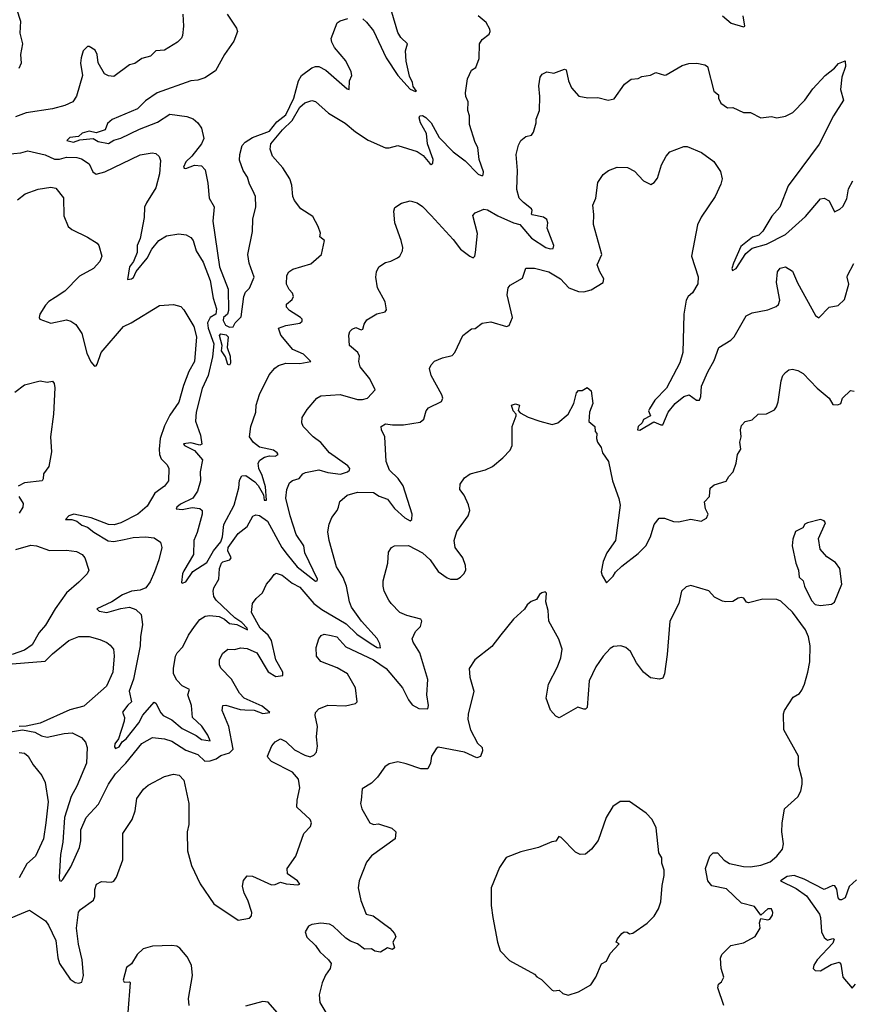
# Model space of a CAD drawing. Extents: x 1268547 to 1425625, y 515768 to 616754.
# Tile 131 of 256: x 1297968 to 1302716, y 592841 to 598453. Entities that reach past the tile are written whole.
import ezdxf

# ---------------------------------------------------------------- set-up
doc = ezdxf.new("R2010")
doc.units = 0

msp = doc.modelspace()

# ---------------------------------------------------------------- linework, layer by layer
at = {"layer": '0CON10XD'}
for points in [[(1298898.7, 598485), (1298901.8, 598415), (1298897.1, 598362.9), (1298891.7, 598348.3), (1298868.8, 598325), (1298795, 598279.2), (1298744.1, 598275.9), (1298713.3, 598245), (1298665, 598231.2), (1298625, 598203.8), (1298594.3, 598195.7), (1298505, 598129.2), (1298475, 598131.9), (1298452.5, 598145), (1298416.1, 598206.1), (1298410, 598255), (1298398.3, 598278.3), (1298365, 598300), (1298355, 598300), (1298330, 598275), (1298318, 598235), (1298316, 598205), (1298326, 598135), (1298292.6, 598017.4), (1298270.8, 597985), (1298225.4, 597964.6), (1298155, 597945.5), (1298005, 597922.2), (1297945, 597899.4)], [(1297950.6, 598515), (1297972.5, 598445), (1297970, 598375), (1297984.2, 598315), (1297973.8, 598255), (1297975.9, 598204.1), (1297963.3, 598175)], [(1299150.8, 598485), (1299204, 598405), (1299210, 598385), (1299189.3, 598330.7), (1299135.7, 598255), (1299085, 598161.2), (1299025, 598120.8), (1298985, 598107.5), (1298945, 598104.2), (1298752.5, 598035), (1298685, 597991.2), (1298639.4, 597945), (1298495.6, 597884.4), (1298468.5, 597861.5), (1298455, 597824.2), (1298405, 597808), (1298365, 597817.5), (1298325, 597805.4), (1298303.7, 597786.3), (1298255, 597782), (1298237.1, 597765), (1298275, 597754.1), (1298311.7, 597768.3), (1298386.4, 597776.4), (1298415, 597757.9), (1298475, 597746.8), (1298505, 597766.5), (1298545, 597776.7), (1298651.4, 597828.6), (1298755, 597867.8), (1298825, 597913.7), (1298921.7, 597901.7), (1298957.2, 597887.2), (1298983.8, 597865), (1299005.6, 597835), (1299018.1, 597775), (1299004.4, 597745), (1298950.6, 597675), (1298915, 597642.2), (1298902.3, 597612.3), (1298905.6, 597605.6), (1298915, 597604.6), (1298965, 597623.3), (1299005, 597620.6), (1299026.2, 597596.2), (1299040.9, 597520.9), (1299048.1, 597435), (1299077, 597387), (1299070.6, 597305), (1299107.2, 597045), (1299157, 596917), (1299158.6, 596795), (1299153.2, 596775), (1299131.1, 596755), (1299128.9, 596738.9), (1299141.5, 596711.5), (1299165, 596699.4), (1299185, 596702.5), (1299197.5, 596725), (1299230.3, 596759.7), (1299245.8, 596875), (1299255, 596900), (1299278.3, 596921.7), (1299306, 596985), (1299277.5, 597065), (1299268.8, 597115), (1299295.6, 597245), (1299298.2, 597315), (1299314.6, 597385.4), (1299313.8, 597445), (1299298.4, 597478.4)], [(1299925, 598458.2), (1299945, 598439.1), (1299985, 598388.5), (1300058.8, 598235), (1300124.4, 598134.4), (1300195, 598056.7), (1300225, 598042.7), (1300231.2, 598045), (1300212, 598072), (1300208.7, 598095), (1300191.7, 598131.7), (1300172.8, 598217.2), (1300168.8, 598275), (1300180.6, 598315), (1300142, 598352), (1300125, 598380), (1300090.4, 598495)], [(1301976.7, 598475), (1302025, 598432), (1302095, 598411.2), (1302102.5, 598415), (1302094.6, 598475.4)], [(1299298.4, 597478.4), (1299279.1, 597515), (1299267.2, 597555), (1299243.5, 597593.5), (1299222.2, 597652.2), (1299222.7, 597685), (1299237.7, 597735), (1299254.5, 597755.5), (1299295, 597781.4), (1299393.3, 597816.7), (1299435, 597871.4), (1299485, 597911), (1299532.2, 598005), (1299558.7, 598105), (1299575.8, 598135), (1299635, 598177.7), (1299655, 598186.5), (1299675, 598186.7), (1299714.6, 598165), (1299835, 598058.8), (1299847.5, 598055), (1299849.2, 598105), (1299862, 598135), (1299859.4, 598155), (1299827.3, 598217.3), (1299763.8, 598295), (1299747.7, 598325), (1299744.1, 598345), (1299779.2, 598435), (1299795, 598446.4), (1299838.9, 598458.9)], [(1300306.7, 597633.3), (1300315, 597628), (1300323.8, 597635), (1300325.4, 597655), (1300293.8, 597745), (1300288.8, 597805), (1300254.4, 597865), (1300246.4, 597893.6), (1300250, 597905), (1300265, 597906.9), (1300285, 597895.6), (1300315, 597864.3), (1300360.5, 597780.5), (1300439.5, 597699.5), (1300508.5, 597648.5), (1300582.8, 597572.8), (1300605, 597563.1), (1300611.8, 597568.2), (1300612.5, 597585), (1300588.9, 597655), (1300580.4, 597725), (1300565, 597753.3), (1300532.9, 597855), (1300532.5, 597905), (1300522.9, 597935), (1300525.6, 597985), (1300512, 598015), (1300510.8, 598035), (1300522, 598115), (1300543.8, 598165), (1300569.7, 598180.3), (1300588.3, 598231.7), (1300590, 598315), (1300605, 598340), (1300645, 598370), (1300651.2, 598385), (1300648.6, 598398.6), (1300627.3, 598437.3), (1300583.3, 598475)], [(1298901.6, 596368.4), (1298875, 596273.8), (1298825, 596198), (1298795, 596138), (1298769.3, 596065), (1298763.1, 596005), (1298766.4, 595975), (1298775, 595950.8), (1298809.2, 595915), (1298818.6, 595895), (1298817.5, 595825), (1298794, 595795), (1298738.6, 595755), (1298695, 595681.1), (1298642.2, 595635), (1298545.2, 595584.8), (1298506.3, 595573.7), (1298475, 595576), (1298375, 595613), (1298277.5, 595635), (1298249.4, 595625), (1298230, 595605), (1298265.4, 595604.6), (1298295, 595594.7), (1298322, 595572), (1298355, 595560.9), (1298391.5, 595531.5), (1298472.8, 595482.8), (1298505, 595478.1), (1298565, 595490.8), (1298615, 595501.2), (1298685, 595505.9), (1298735, 595500.5), (1298771.2, 595475), (1298779.4, 595445), (1298762.7, 595375), (1298736.8, 595305), (1298711.9, 595248.1), (1298686.7, 595215), (1298655, 595201.4), (1298605, 595195.8), (1298554.3, 595175), (1298494.5, 595135), (1298408.8, 595095), (1298421.6, 595081.6), (1298465, 595073.4), (1298545, 595097.7), (1298595, 595105.3), (1298630.9, 595090.9), (1298661.9, 595061.9), (1298668.2, 595005), (1298656.9, 594935), (1298655.8, 594885), (1298617.5, 594695), (1298593.4, 594625), (1298605.3, 594565), (1298585, 594546.2), (1298554.2, 594505.8), (1298566.4, 594476.4), (1298564.3, 594455), (1298532.2, 594355), (1298510.8, 594325), (1298508.6, 594308.6), (1298515, 594298.9), (1298535, 594308.5), (1298553.2, 594336.8), (1298575.1, 594354.9), (1298647.5, 594445), (1298670.4, 594489.6), (1298735, 594563.1), (1298745, 594557.1), (1298772.5, 594502.5), (1298787.3, 594487.3), (1298835, 594461.9), (1298895, 594413.7), (1298975, 594372.5), (1299005, 594350.4), (1299055, 594343.3), (1299041.9, 594375), (1299007, 594427), (1298953.6, 594475), (1298948.8, 594545), (1298927.3, 594605), (1298935.9, 594635.9), (1298895, 594655.7), (1298865, 594688.1), (1298846.2, 594725), (1298844.6, 594754.6), (1298856.7, 594825), (1298867.1, 594845), (1298897.7, 594877.7), (1298931.1, 594945), (1298965.4, 594995), (1298995.9, 595034.1), (1299025.9, 595054.1), (1299052.8, 595057.2), (1299105, 595050.4), (1299135.3, 595035.3), (1299165, 595010.8), (1299205.9, 595005.9), (1299268.1, 594975), (1299265.2, 594985), (1299235, 595016.2), (1299194.3, 595044.3), (1299087.9, 595145), (1299075.5, 595165), (1299071.5, 595195), (1299075.5, 595215), (1299104.6, 595265), (1299108.2, 595325), (1299119.2, 595355), (1299127.5, 595362.5), (1299166.6, 595373.4), (1299174.6, 595385), (1299154.7, 595425), (1299157.3, 595445), (1299215, 595524.4), (1299265.4, 595564.6), (1299297.6, 595622.4), (1299315, 595630), (1299335, 595627.8), (1299380.5, 595595), (1299463.1, 595445), (1299494, 595405), (1299550.8, 595335), (1299655, 595252.7), (1299665.3, 595254.7), (1299666.1, 595263.9), (1299594.6, 595415), (1299588.2, 595455), (1299545, 595519.2), (1299511.3, 595625), (1299486.8, 595725), (1299491.5, 595775), (1299507.6, 595812.4), (1299524.4, 595825.6), (1299562.2, 595837.8), (1299582.5, 595865), (1299598, 595872), (1299675, 595887.2), (1299725, 595871.3), (1299797.3, 595862.7), (1299836.9, 595875), (1299849.5, 595885), (1299851.5, 595895), (1299840, 595910), (1299735.6, 595985), (1299685, 596043.1), (1299642, 596075), (1299584.4, 596134.4), (1299578, 596155), (1299578.8, 596185), (1299608.3, 596231.7), (1299662, 596295), (1299685, 596308.5), (1299795, 596316.2), (1299895, 596288.8), (1299922.6, 596287.4), (1299952, 596295), (1299995, 596342.5), (1299965.8, 596405), (1299909.2, 596475), (1299902.9, 596505), (1299905.8, 596535), (1299897.1, 596555), (1299849.2, 596595), (1299844.3, 596655), (1299850, 596675), (1299865, 596689.4), (1299885, 596698.1), (1299915, 596686), (1299925, 596688.8), (1299931.7, 596718.3), (1299948.5, 596741.5), (1300005, 596775.5), (1300052, 596788), (1300060.5, 596799.5), (1300053.1, 596845), (1300008.5, 596925), (1299999.4, 596985), (1300002.9, 597015), (1300016, 597045), (1300055, 597069.2), (1300085, 597076), (1300122.5, 597095), (1300136.7, 597105), (1300151.2, 597135), (1300153.8, 597155), (1300144.2, 597194.2), (1300108, 597295), (1300101.7, 597361.7), (1300107, 597383), (1300145, 597406.7), (1300195, 597421.2), (1300235, 597408.8), (1300265, 597388), (1300315, 597336.9), (1300440.3, 597200.3), (1300482.5, 597145), (1300535, 597104.2), (1300555, 597096.2), (1300563.8, 597105), (1300567.8, 597125), (1300578.2, 597235), (1300552.5, 597337.5), (1300565, 597351.2), (1300615, 597372.9), (1300635, 597368.5), (1300694.7, 597334.7), (1300785, 597295.4), (1300820.8, 597285), (1300887, 597207), (1300968.8, 597155), (1300992.3, 597147.7), (1301010.7, 597149.3), (1301013.8, 597165), (1300976.4, 597265), (1300980, 597295), (1300974.1, 597314.1), (1300955, 597327.9), (1300891.2, 597341.2), (1300886.7, 597345), (1300891.4, 597365), (1300887.1, 597375), (1300841.3, 597411.3), (1300817.3, 597435), (1300803.3, 597485), (1300806.6, 597593.4), (1300799.2, 597685), (1300811.7, 597738.3), (1300826.2, 597765), (1300855, 597786.2), (1300887.5, 597795), (1300898.8, 597811.2), (1300913.8, 597865), (1300913.9, 597886.1), (1300932.5, 597935), (1300934.3, 598015), (1300928.5, 598075), (1300937.1, 598125), (1300947, 598143), (1300975, 598156), (1301015, 598148.8), (1301075, 598170), (1301085, 598167.5), (1301098, 598105), (1301114.3, 598064.3), (1301157.5, 598017.5), (1301207.7, 598007.7), (1301265, 598009.4), (1301324.2, 597994.2), (1301358.3, 598001.7), (1301416.2, 598085), (1301455, 598114), (1301495, 598118), (1301515, 598128), (1301565, 598136.7), (1301595, 598151.2), (1301645, 598136), (1301655, 598138), (1301745, 598192.5), (1301783.6, 598203.6), (1301830, 598205), (1301875, 598196.2), (1301890, 598185), (1301926.7, 598045), (1301952.5, 598025), (1301953.3, 598005), (1301967, 597977), (1302005, 597950), (1302035, 597952.5), (1302095, 597923.8), (1302135, 597923.8), (1302195, 597893.8), (1302255, 597901.2), (1302285, 597892.5), (1302335, 597903.8), (1302376.2, 597923.8), (1302445, 597993.8), (1302490.9, 598059.1), (1302561.2, 598135), (1302613.9, 598176.1), (1302636.4, 598203.6), (1302675, 598217.5), (1302677.1, 598185), (1302656, 598125), (1302648.6, 598055), (1302665.6, 597995), (1302608, 597905), (1302526.4, 597743.6), (1302428.8, 597611.2), (1302351.1, 597505), (1302301.9, 597385), (1302257, 597333), (1302205, 597246.7), (1302182.5, 597225), (1302147.4, 597212.6), (1302079.7, 597160.3), (1302038.5, 597065), (1302029.2, 597035), (1302033.3, 597023.3), (1302053.5, 597035), (1302109.6, 597120.4), (1302145, 597149.8), (1302227, 597173), (1302335, 597227.9), (1302448.3, 597331.7), (1302535, 597432.5), (1302555.5, 597435.5), (1302585, 597420.8), (1302615, 597357.5), (1302645, 597372.5), (1302661.7, 597388.3), (1302685, 597431.2), (1302695, 597488.8), (1302718.8, 597535)], [(1297895, 597685.4), (1297975, 597693.8), (1298015, 597706), (1298112.9, 597682.9), (1298167.4, 597657.4), (1298195, 597657.8), (1298235, 597668.5), (1298295, 597667.7), (1298320.5, 597660.5), (1298365, 597630.6), (1298386.2, 597586.2), (1298405, 597573.1), (1298454, 597586), (1298655, 597682.2), (1298724.1, 597694.1), (1298745, 597690), (1298763.2, 597673.2), (1298770.9, 597650.9), (1298765.3, 597575), (1298744.7, 597495), (1298690.9, 597409.1), (1298680.7, 597385), (1298677.4, 597325), (1298655.3, 597205), (1298638.9, 597165), (1298638.1, 597125), (1298617.2, 597075), (1298595.2, 597045), (1298582.5, 596972.5), (1298605, 596975.3), (1298616.8, 596983.2), (1298631.8, 597018.2), (1298696, 597094), (1298720.9, 597145), (1298762, 597195), (1298805, 597220.6), (1298875, 597231.9), (1298916.8, 597226.8), (1298945, 597212), (1298957.1, 597195), (1298975.5, 597135.5), (1299015, 597071.2), (1299055, 596967.1), (1299072.2, 596865), (1299090.3, 596805), (1299086, 596775), (1299054.4, 596755.6), (1299039.1, 596725), (1299043.1, 596695), (1299074.6, 596605), (1299067.9, 596532.1), (1299043.4, 596425), (1299009.2, 596350.8), (1298974.3, 596215.7), (1298971.4, 596165), (1299000.3, 596085), (1299007, 596033), (1298995, 596028), (1298945, 596041.6), (1298903.3, 596035), (1298908.6, 596025), (1298965, 595997.1), (1299010.9, 595945), (1298997.1, 595875), (1298999.3, 595825), (1298981.8, 595765), (1298955, 595726.7), (1298885, 595691.8), (1298864.4, 595675), (1298861.2, 595665), (1298895, 595660.4), (1298952, 595672), (1298996.2, 595666.2), (1299009.4, 595655), (1299008.9, 595635), (1298980.8, 595529.2), (1298961.1, 595485), (1298960, 595405), (1298905, 595311.4), (1298896.9, 595295), (1298891.4, 595245), (1298895, 595240.8), (1298915, 595249.2), (1298955, 595307.5), (1299035, 595359.4), (1299072.8, 595425), (1299115, 595477), (1299124.9, 595505), (1299132, 595575), (1299191.7, 595685), (1299217.5, 595785), (1299222.6, 595827.4), (1299235, 595852.2), (1299257.1, 595855), (1299309.1, 595819.1), (1299328.6, 595798.6), (1299358.2, 595745), (1299361.8, 595715), (1299376.2, 595713.8), (1299369.6, 595789.6), (1299351.6, 595855), (1299332.4, 595895), (1299327.3, 595925), (1299337.6, 595942.4), (1299365, 595958.9), (1299393.6, 595966.4), (1299425, 595965.4), (1299441.4, 595975), (1299437.1, 595985), (1299415, 595999.1), (1299335, 596017.3), (1299302.1, 596042.1), (1299278.6, 596075), (1299286.7, 596135), (1299314.2, 596215), (1299317.1, 596255), (1299335, 596316.7), (1299391.4, 596428.6), (1299423.3, 596466.7), (1299445, 596482.5), (1299485.3, 596494.7), (1299565, 596493.4), (1299628, 596505), (1299587.4, 596547.4), (1299525, 596572.7), (1299457.5, 596655), (1299444, 596695), (1299485, 596710.6), (1299565, 596722.5), (1299578.8, 596735), (1299578.8, 596745), (1299570, 596755), (1299506.7, 596795), (1299488.8, 596815), (1299489.3, 596830.7), (1299521.2, 596858.8), (1299528.8, 596875), (1299524.2, 596894.2), (1299504.6, 596914.6), (1299489.4, 596945), (1299490.8, 596995), (1299503.8, 597015), (1299525, 597030), (1299627.8, 597062.2), (1299688.8, 597115), (1299706.7, 597195), (1299680, 597215), (1299683.9, 597236.1), (1299671.1, 597275), (1299640.2, 597330.2), (1299570.8, 597375), (1299535, 597422), (1299525.6, 597445), (1299519.8, 597509.8), (1299509.4, 597545), (1299468.3, 597608.3), (1299410.8, 597675), (1299396.2, 597715), (1299400.8, 597745), (1299466.9, 597825), (1299521.9, 597878.1), (1299565, 597954), (1299595, 597978.8), (1299635, 597992.9), (1299655, 597987.1), (1299729.6, 597919.6), (1299825, 597862.2), (1299883.1, 597813.1), (1299955, 597766.9), (1300055, 597723.1), (1300075, 597722.2), (1300125, 597735.9), (1300235, 597701.2), (1300269.6, 597679.6), (1300306.7, 597633.3)], [(1297916.2, 594393.8), (1297985, 594405.8), (1298055, 594391.4), (1298092, 594372), (1298125, 594363.8), (1298221.2, 594385), (1298268.5, 594388.5), (1298321.7, 594361.7), (1298344.2, 594334.2), (1298352.5, 594305), (1298348.5, 594215), (1298294.6, 594085), (1298261.2, 594025), (1298224.3, 593905), (1298215.3, 593765), (1298200.9, 593695), (1298194, 593565), (1298195.8, 593545.8), (1298205, 593542.9), (1298215, 593551.8), (1298260.4, 593625), (1298309.6, 593735), (1298316.9, 593773.1), (1298317.7, 593835), (1298348.2, 593905), (1298418.5, 593981.5), (1298475, 594095.5), (1298515, 594155.4), (1298573.7, 594216.3), (1298665, 594327.3), (1298725, 594362.5), (1298795, 594354.1), (1298835, 594340.9), (1298915, 594289.6), (1298984.3, 594264.3), (1299025, 594226.8), (1299055, 594228.2), (1299089.3, 594240.7), (1299115, 594260), (1299165.3, 594275), (1299186, 594295), (1299160.8, 594425), (1299123.3, 594515), (1299126, 594544), (1299144.1, 594545.9), (1299225, 594520.4), (1299251.3, 594518.7), (1299305, 594517), (1299355, 594498.6), (1299394.3, 594505), (1299351.2, 594541.2), (1299247.9, 594585), (1299222.5, 594615), (1299176.5, 594695), (1299115, 594756.2), (1299107.1, 594775), (1299107.5, 594805), (1299125, 594841.2), (1299155, 594865.7), (1299195, 594863.3), (1299227.4, 594872.6), (1299265, 594869.6), (1299320, 594845), (1299386, 594736), (1299429.5, 594709.5), (1299468.1, 594715), (1299469.3, 594735), (1299429.1, 594805), (1299404.6, 594915), (1299385.2, 594945.2), (1299340, 594985), (1299289.5, 595075), (1299295.8, 595125), (1299316.4, 595153.6), (1299353.4, 595186.6), (1299375.8, 595235), (1299401.2, 595265), (1299418.8, 595291.2), (1299431.4, 595298.6), (1299465, 595287.3), (1299521.9, 595241.9), (1299565, 595217.9), (1299645, 595126.2), (1299690.4, 595090.4), (1299829.2, 595009.2), (1299891.5, 594951.5), (1299972.7, 594895), (1300006, 594875), (1300026.4, 594873.6), (1300022.7, 594895), (1300006.1, 594926.1), (1299916.6, 595025), (1299861.1, 595105), (1299848.2, 595135), (1299831.8, 595225), (1299813.7, 595273.7), (1299775, 595333.8), (1299732.1, 595485), (1299725.6, 595534.4), (1299733, 595577), (1299747.5, 595615), (1299779.2, 595655), (1299785.6, 595674.4), (1299793.2, 595706.8), (1299836.4, 595743.6), (1299895, 595760), (1299985, 595758.1), (1300017.7, 595737.7), (1300065, 595720.9), (1300106, 595666), (1300165, 595613.1), (1300195, 595597.1), (1300205, 595603.3), (1300206.2, 595635), (1300155.2, 595795.2), (1300127.4, 595837.4), (1300077.1, 595885), (1300058, 595935), (1300050.8, 596075), (1300031.2, 596115), (1300030, 596135), (1300055, 596150), (1300095, 596143.3), (1300156.2, 596143.8), (1300251.1, 596158.9), (1300273.2, 596176.8), (1300285.7, 596224.3), (1300299.2, 596240.8), (1300374.2, 596275.8), (1300380.8, 596295), (1300375.8, 596315), (1300314.3, 596425), (1300304.2, 596465), (1300313.8, 596485), (1300334.2, 596505.8), (1300380, 596525), (1300435, 596538), (1300450, 596555), (1300495, 596653.3), (1300545, 596690), (1300565, 596693.3), (1300605, 596723.3), (1300655, 596731.2), (1300745, 596704), (1300759.3, 596710.7), (1300778, 596755), (1300748, 596885), (1300753.8, 596925), (1300765, 596940), (1300835, 596978.8), (1300855, 597036), (1300903.3, 597036.7), (1300985, 597015.6), (1301051.5, 596975), (1301100, 596925), (1301155, 596903.2), (1301185, 596901.2), (1301226.2, 596913.8), (1301295.4, 596954.6), (1301300, 596975), (1301275.8, 597015), (1301261.4, 597055), (1301286.9, 597115), (1301239.4, 597285), (1301243, 597343), (1301236.9, 597395), (1301254.2, 597435), (1301264.2, 597525), (1301295, 597571.2), (1301325.9, 597594.1), (1301375, 597612), (1301435, 597611.2), (1301475, 597588.8), (1301525, 597533.8), (1301566.4, 597513.6), (1301585.9, 597524.1), (1301605, 597550), (1301627.5, 597625), (1301654.5, 597675.5), (1301675, 597698.8), (1301755, 597729.2), (1301775, 597730), (1301855.5, 597695.5), (1301926, 597645), (1301965, 597587.5), (1301973.8, 597545), (1301966.2, 597515), (1301933.3, 597445), (1301855, 597326.7), (1301833.9, 597283.9), (1301800, 597105), (1301836.7, 596986.7), (1301835, 596948), (1301805, 596896.5), (1301779.5, 596875), (1301768.8, 596855), (1301756, 596775), (1301749.5, 596555), (1301732, 596498), (1301657.3, 596352.7), (1301590.8, 596285), (1301559.2, 596235), (1301554.2, 596224.2), (1301565.6, 596194.4), (1301526, 596175), (1301518, 596155), (1301495.6, 596135), (1301490.8, 596115), (1301505, 596113.5), (1301585, 596160.6), (1301625, 596142.9), (1301635.4, 596144.6), (1301665.5, 596215), (1301705.5, 596265), (1301755, 596304.4), (1301785.6, 596315.6), (1301826.7, 596285), (1301845.5, 596284.5), (1301852.9, 596305), (1301856.9, 596365), (1301891.9, 596445), (1301929.2, 596510.8), (1301954.3, 596585), (1302024.1, 596625.9), (1302043.3, 596645), (1302111.2, 596765), (1302145, 596781.4), (1302235, 596800), (1302281.4, 596818.6), (1302295, 596830), (1302302, 596855), (1302284.3, 596955), (1302288.8, 597015), (1302304.2, 597035.8), (1302335, 597043.8), (1302375, 597020), (1302403, 596953), (1302506.8, 596766.8), (1302525, 596753.8), (1302585, 596813.8), (1302635, 596823.8), (1302672.3, 596857.7), (1302695.8, 596945), (1302685.8, 596985), (1302689.2, 596995), (1302725, 597063.3)], [(1297955, 597426), (1297999.1, 597460.9), (1298074.1, 597485.9), (1298145, 597497.5), (1298175, 597492), (1298218.3, 597438.3), (1298219.4, 597335), (1298244.3, 597275), (1298265, 597256.7), (1298355, 597213.8), (1298409.3, 597179.3), (1298420, 597165), (1298436, 597105), (1298426.2, 597075), (1298388.8, 597035), (1298308.6, 596991.4), (1298225, 596905.8), (1298170.3, 596869.7), (1298135, 596846), (1298116, 596825), (1298083.1, 596775), (1298078.8, 596755), (1298083.3, 596745), (1298145, 596722.9), (1298235, 596742.9), (1298260, 596735), (1298288.6, 596715), (1298322.9, 596665), (1298351.9, 596551.9), (1298373.1, 596503.1), (1298395, 596478.6), (1298405, 596480), (1298410.7, 596489.3), (1298432.5, 596555), (1298560, 596705), (1298603.8, 596725), (1298765, 596824.2), (1298845, 596828.6), (1298887.6, 596817.6), (1298905, 596798.8), (1298961.4, 596705), (1298976.9, 596645), (1298964.6, 596505), (1298933, 596447), (1298901.6, 596368.4)], [(1299165, 596483.8), (1299155, 596486.7), (1299142.1, 596532.1), (1299120, 596565), (1299122, 596595), (1299107.6, 596652.4), (1299115, 596663.1), (1299146.2, 596656.2), (1299156.7, 596645), (1299151.4, 596585), (1299168.6, 596535), (1299171.2, 596495), (1299165, 596483.8)], [(1297875, 593314.7), (1298025, 593378.6), (1298115, 593316.9), (1298133, 593293), (1298173.9, 593205), (1298185.5, 593105.5), (1298195, 593073.3), (1298255.6, 592985), (1298285, 592965.5), (1298305, 592961.5), (1298322.9, 592967.1), (1298332.3, 593005), (1298325.3, 593095), (1298303.3, 593183.3), (1298292, 593275), (1298304.4, 593365.6), (1298315, 593381.2), (1298390, 593435), (1298396.7, 593455), (1298396, 593495), (1298406.7, 593525), (1298435, 593540.8), (1298492.3, 593537.7), (1298505, 593543.8), (1298520, 593565), (1298557.1, 593665), (1298555.7, 593815), (1298608.8, 593895), (1298626.1, 593943.9), (1298636.2, 594015), (1298675, 594068), (1298700.3, 594089.7), (1298795, 594138.8), (1298845, 594152.9), (1298877.5, 594147.5), (1298905, 594118.8), (1298933.5, 593985), (1298933.2, 593865), (1298923.8, 593825), (1298925.3, 593715), (1298947.6, 593632.4), (1298997.2, 593527.2), (1299075, 593413.5), (1299215, 593321.4), (1299278, 593332), (1299290.9, 593345), (1299291.8, 593365), (1299268.9, 593435), (1299248.1, 593475), (1299238.8, 593515), (1299245, 593546), (1299265, 593572.9), (1299295, 593571.2), (1299405, 593522.2), (1299425, 593523.1), (1299455, 593536.7), (1299487.6, 593527.6), (1299555, 593521.1), (1299566.7, 593525), (1299552.2, 593545), (1299495.7, 593585), (1299494.2, 593615), (1299542.5, 593685), (1299588, 593815), (1299625.8, 593854.2), (1299632, 593875), (1299623.8, 593895), (1299549.2, 593965), (1299550.8, 594005), (1299565.5, 594075), (1299559.1, 594125), (1299524.4, 594165), (1299405, 594224.7), (1299384.4, 594245), (1299380.8, 594255), (1299406, 594315), (1299425, 594336.2), (1299455, 594353.8), (1299485, 594339.2), (1299535, 594291.4), (1299595, 594260.8), (1299625, 594252), (1299645, 594261.2), (1299661.7, 594278.3), (1299667.1, 594312.9), (1299661.5, 594365), (1299667.1, 594425), (1299652.5, 594487.5), (1299655.9, 594504.1), (1299675, 594526), (1299725, 594546), (1299827, 594543), (1299883.9, 594556.1), (1299893.3, 594565), (1299882.9, 594645), (1299838, 594725), (1299779.1, 594759.1), (1299685, 594794.2), (1299660.8, 594825), (1299658.8, 594875), (1299673.8, 594925), (1299687.7, 594942.3), (1299705, 594950), (1299745, 594943.3), (1299776.2, 594935), (1299828.9, 594878.9), (1299985, 594804), (1300057.3, 594755), (1300151.9, 594645), (1300185.7, 594575.7), (1300207.2, 594547.2), (1300245, 594527), (1300295.5, 594524.5), (1300300, 594545), (1300290, 594605), (1300295, 594692.5), (1300250, 594845), (1300212.5, 594905), (1300206.9, 594925), (1300225.6, 594965), (1300254, 594995), (1300262, 595025), (1300255, 595035.7), (1300175, 595056.7), (1300136.7, 595075), (1300086.2, 595125), (1300074, 595145), (1300046.2, 595195), (1300040, 595225), (1300041.2, 595255), (1300067.1, 595355), (1300071.7, 595418.3), (1300087.5, 595445), (1300106.2, 595453.8), (1300185, 595456.9), (1300265, 595414.4), (1300308.2, 595375), (1300355, 595307.8), (1300405, 595271.1), (1300425, 595264.5), (1300462.5, 595265), (1300482, 595275), (1300500.8, 595295), (1300512.5, 595315), (1300511.2, 595341.2), (1300495.5, 595385.5), (1300452, 595445), (1300445.8, 595485), (1300460.8, 595535), (1300525.8, 595625), (1300536, 595655), (1300527.7, 595687.7), (1300502, 595742), (1300478.8, 595775), (1300480, 595805), (1300505, 595842.5), (1300537.5, 595865), (1300625, 595888), (1300665, 595906.7), (1300723.3, 595955), (1300765, 596000), (1300775.8, 596025), (1300776.7, 596135), (1300800, 596195), (1300800, 596205), (1300783, 596223), (1300772.5, 596255), (1300795, 596262.5), (1300817.5, 596255), (1300810, 596225), (1300823, 596213), (1300868.3, 596188.3), (1300935, 596163.8), (1301005, 596146.2), (1301037.5, 596155), (1301095.6, 596204.4), (1301128.8, 596265), (1301144.2, 596325.8), (1301155, 596340), (1301175, 596340), (1301205, 596356.7), (1301227.7, 596337.7), (1301235.6, 596264.4), (1301218, 596215), (1301213.6, 596163.6), (1301247.5, 596135), (1301250, 596105), (1301260, 596095), (1301256.7, 596065), (1301263.3, 596045), (1301283.3, 596015), (1301291.2, 595985), (1301325, 595933.8), (1301349.3, 595825), (1301385, 595724), (1301392.4, 595685), (1301365.5, 595485), (1301315.8, 595415), (1301295.9, 595364.1), (1301284, 595305), (1301288.8, 595285), (1301315, 595243.3), (1301351.7, 595281.7), (1301365, 595303.8), (1301401.7, 595338.3), (1301495, 595410), (1301538, 595455), (1301565.6, 595505), (1301585.8, 595575), (1301615, 595611.2), (1301645, 595612.5), (1301696.4, 595593.6), (1301725, 595590), (1301795, 595606.2), (1301855, 595593.8), (1301885, 595612.5), (1301893.3, 595635), (1301878.8, 595665), (1301874, 595705), (1301902.5, 595735), (1301905, 595782.5), (1301928, 595802), (1301997.3, 595822.7), (1302011.2, 595848.8), (1302036.7, 595875), (1302054.1, 595925.9), (1302061.2, 595975), (1302080, 596005), (1302074, 596045), (1302082.5, 596075), (1302078.6, 596115), (1302085, 596140), (1302105, 596162.5), (1302145, 596172.5), (1302180, 596205), (1302226.7, 596206.7), (1302271.7, 596228.3), (1302284.2, 596245.8), (1302292.5, 596275), (1302310, 596395), (1302320, 596425), (1302335, 596442.5), (1302355, 596456.7), (1302375, 596461.2), (1302405, 596453.8), (1302435, 596436.2), (1302515, 596352.5), (1302583.3, 596295), (1302605, 596260), (1302633, 596257), (1302650, 596265), (1302660, 596295), (1302705, 596340), (1302725.9, 596335.9)], [(1297940.5, 596329.5), (1297995, 596371.2), (1298085, 596393.8), (1298125, 596387.5), (1298155, 596392.5), (1298165, 596380), (1298168.8, 596355), (1298161.4, 596205), (1298143.1, 596075), (1298150.3, 595989.7), (1298134.1, 595905.9), (1298103.3, 595865), (1298102.5, 595835), (1298095.7, 595824.3), (1297995, 595813.1), (1297958.8, 595795)], [(1297964, 595735), (1297988.6, 595695), (1297985.5, 595674.5), (1297965, 595640.8)], [(1302535, 595113.3), (1302598, 595122), (1302615, 595133.3), (1302656, 595235), (1302645.7, 595325.7), (1302619.7, 595359.7), (1302570.5, 595390.5), (1302532.5, 595435), (1302522.5, 595495), (1302562.5, 595585), (1302556, 595596), (1302535, 595603.3), (1302460, 595585), (1302445, 595577.5), (1302433, 595557), (1302392.5, 595535), (1302377, 595493), (1302373.3, 595455), (1302393.8, 595355), (1302410, 595315), (1302413.3, 595275), (1302436.7, 595255), (1302443.8, 595225), (1302482.7, 595142.7), (1302505, 595120), (1302535, 595113.3)], [(1297946.3, 595433.7), (1298032.8, 595457.2), (1298065, 595453.5), (1298137.6, 595427.6), (1298235, 595429.2), (1298291.7, 595421.7), (1298324.3, 595404.3), (1298340, 595385), (1298363.3, 595315), (1298353.3, 595295), (1298305, 595246.2), (1298234.7, 595185.3), (1298170.7, 595095), (1298115, 595001.9), (1298080.2, 594959.8), (1298039.6, 594890.4), (1297995, 594858.9), (1297925, 594835.4)], [(1301984, 592835), (1301950, 592935), (1301953.9, 592956.1), (1301970, 592970), (1301982.5, 592995), (1301967.5, 593045), (1301963.9, 593103.9), (1301971.2, 593125), (1302024.1, 593175.9), (1302095, 593192), (1302162, 593228), (1302190, 593275), (1302187.5, 593305), (1302195, 593330), (1302235, 593323.3), (1302245, 593326.7), (1302260, 593350), (1302262.9, 593365), (1302255, 593385.7), (1302235, 593386), (1302195, 593350), (1302159.1, 593399.1), (1302085, 593417.1), (1301998.7, 593498.7), (1301915, 593516.9), (1301892.9, 593545), (1301878, 593615), (1301904, 593685), (1301922.5, 593705), (1301948, 593705), (1301985, 593663.3), (1302015, 593642.7), (1302095, 593626.9), (1302135, 593625.4), (1302195.3, 593634.7), (1302246.9, 593653.1), (1302285.5, 593684.5), (1302318.8, 593725), (1302323.3, 593755), (1302314, 593825), (1302315.9, 593874.1), (1302330, 593955), (1302405.6, 594024.4), (1302422, 594055), (1302430, 594095), (1302430, 594125), (1302410, 594205), (1302410, 594255), (1302325.5, 594405), (1302324.2, 594495.8), (1302330, 594515), (1302378, 594592), (1302415, 594613.3), (1302427.7, 594632.3), (1302443.3, 594665), (1302463.3, 594735), (1302473, 594793), (1302475.8, 594885), (1302465.8, 594935), (1302450, 594975), (1302375.6, 595075.6), (1302308.7, 595138.7), (1302285, 595148), (1302205, 595150), (1302125, 595130), (1302113.6, 595133.6), (1302097.5, 595155), (1302085, 595158.8), (1302065, 595155.8), (1302034.1, 595135.9), (1301995, 595134), (1301975, 595138), (1301931.1, 595161.1), (1301898.1, 595198.1), (1301795, 595228), (1301769.5, 595220.5), (1301741.2, 595195), (1301726, 595125), (1301676, 595025), (1301660, 594835), (1301645.6, 594725), (1301635, 594700), (1301616.4, 594693.6), (1301565, 594702.5), (1301524.5, 594734.5), (1301485, 594788), (1301451.2, 594851.2), (1301425.5, 594875.5), (1301396.1, 594883.9), (1301355, 594881.2), (1301335, 594868.8), (1301295, 594826), (1301253.3, 594765), (1301215.7, 594685), (1301205, 594532.5), (1301195, 594522.5), (1301185, 594522.5), (1301150, 594535), (1301045, 594473.8), (1301025, 594482.5), (1300995, 594516.7), (1300970.8, 594585), (1300983.6, 594666.4), (1301035.5, 594765), (1301054.5, 594815), (1301062.3, 594865), (1301042.4, 594922.4), (1300985.8, 595025), (1300982, 595085), (1300968.8, 595135), (1300972.5, 595185), (1300965, 595192.5), (1300945, 595186.7), (1300932.7, 595177.3), (1300915, 595147.5), (1300885, 595136.7), (1300862.3, 595117.7), (1300846.4, 595093.6), (1300785, 595036.7), (1300712.7, 594947.3), (1300659.7, 594880.3), (1300563.3, 594805), (1300532, 594755), (1300534.2, 594705), (1300558, 594625), (1300526.2, 594495), (1300524.2, 594465), (1300539.4, 594405), (1300579.7, 594329.7), (1300605.6, 594305), (1300607.1, 594285), (1300595.8, 594254.2), (1300575, 594246), (1300505, 594277.3), (1300355, 594305.8), (1300342.5, 594297.5), (1300316.2, 594255), (1300310, 594215), (1300295, 594183.8), (1300255, 594183.1), (1300172.6, 594212.6), (1300125, 594222.9), (1300075, 594210.8), (1300051.2, 594195), (1300009.2, 594135), (1299975, 594100.8), (1299921.2, 594068.8), (1299915.8, 594005), (1299911.2, 593985), (1299918.8, 593955), (1299965, 593876.2), (1299985, 593866.7), (1300015, 593870), (1300090, 593845), (1300112.5, 593825), (1300110, 593785), (1299975, 593687.5), (1299945, 593652), (1299904.2, 593545), (1299898.6, 593505), (1299912.7, 593432.7), (1299943.8, 593355), (1299983.3, 593345), (1300078.8, 593275), (1300106.2, 593245), (1300113.3, 593225), (1300096.7, 593195), (1300106.1, 593163.9), (1300095, 593153.3), (1300065, 593162.5), (1300025, 593137.5), (1299994.1, 593144.1), (1299975, 593157.5), (1299935, 593156), (1299895, 593186.7), (1299855, 593200.8), (1299828.8, 593218.8), (1299755, 593286.5), (1299735, 593297.5), (1299685, 593304.2), (1299635, 593296.2), (1299615, 593286.2), (1299596.2, 593255), (1299605, 593223.3), (1299655, 593176.2), (1299680.3, 593140.3), (1299730, 593095), (1299743.6, 593073.6), (1299738.8, 593045), (1299713, 593007), (1299694, 592964), (1299676.5, 592895), (1299680.7, 592850.7), (1299714.2, 592795)], [(1297878.5, 594778.5), (1298113.7, 594796.3), (1298155, 594839.1), (1298249.2, 594915), (1298305, 594937.5), (1298365, 594936.9), (1298425, 594920.8), (1298465, 594902.5), (1298485, 594888.8), (1298503.8, 594865), (1298506.8, 594826.8), (1298500.4, 594735), (1298463.6, 594655), (1298335, 594540), (1298255, 594519.7), (1298085, 594442.7), (1298005, 594426.2), (1297965.7, 594424.3)], [(1297965, 594276.9), (1297995, 594272.5), (1298017.5, 594255), (1298045, 594206.2), (1298094.4, 594144.4), (1298114.3, 594105), (1298131.2, 593995), (1298117.8, 593875), (1298103.2, 593785), (1298059.4, 593685), (1298008.7, 593641.3), (1297965, 593562.5)], [(1301095, 592892.5), (1301155, 592912.5), (1301225, 592952.5), (1301253.6, 592996.4), (1301285, 593072.5), (1301315, 593087.5), (1301335, 593130), (1301387.5, 593185), (1301370, 593195), (1301376.7, 593215), (1301401.2, 593245), (1301415, 593253.3), (1301432.5, 593252.5), (1301445, 593242.5), (1301465, 593246.7), (1301546.2, 593303.8), (1301586.2, 593343.8), (1301610, 593385), (1301624.4, 593425), (1301632.3, 593517.7), (1301643.8, 593575), (1301643.8, 593605), (1301630, 593645), (1301630, 593675), (1301613.6, 593703.6), (1301597.7, 593847.7), (1301574.1, 593894.1), (1301540, 593930), (1301445, 593996.2), (1301393, 593997), (1301350.7, 593969.3), (1301313.4, 593906.6), (1301266.2, 593773.8), (1301229.2, 593725), (1301195, 593697.1), (1301165, 593695.7), (1301138.3, 593708.3), (1301055, 593792.5), (1301043, 593797), (1301025, 593770), (1301003, 593767), (1300925.8, 593734.2), (1300825, 593710.8), (1300741.7, 593678.3), (1300705, 593620), (1300656.7, 593505), (1300656.2, 593405), (1300666.2, 593335), (1300692.9, 593195), (1300708.8, 593145), (1300761.2, 593091.2), (1300903, 593013), (1300917, 592997), (1300943, 592983), (1301005, 592922.5), (1301015, 592917.5), (1301045, 592922.5), (1301065, 592902.5), (1301095, 592892.5)], [(1302739.8, 593550.2), (1302697.3, 593512.7), (1302675, 593447.5), (1302655, 593436.2), (1302645, 593436.2), (1302635, 593447.5), (1302626.9, 593496.9), (1302617, 593517), (1302605, 593518.6), (1302555, 593494.6), (1302441.1, 593555), (1302384.4, 593574.4), (1302345, 593569.8), (1302307.5, 593545), (1302395, 593502), (1302455, 593459.7), (1302528.2, 593355), (1302534.5, 593335), (1302539.5, 593255), (1302555, 593222), (1302575, 593206.2), (1302605, 593216.2), (1302611.7, 593211.7), (1302605, 593190), (1302516, 593095), (1302496, 593065), (1302492.9, 593045), (1302505, 593033.1), (1302535, 593031.5), (1302595, 593068.9), (1302642, 593082), (1302649.7, 593069.7), (1302662.9, 592995), (1302715, 592932.5), (1302733.6, 592956.4)], [(1298836.4, 593176.4), (1298725, 593171.9), (1298673.2, 593156.8), (1298638.8, 593125), (1298605, 593072.5), (1298578.3, 593051.7), (1298558.8, 592978.8), (1298565, 592968), (1298595, 592970), (1298597.5, 592965), (1298585.8, 592795)], [(1298934.5, 592834.5), (1298930, 592875), (1298954.4, 593005), (1298948, 593065), (1298922.5, 593112.5), (1298881.7, 593161.7), (1298865, 593173.3), (1298836.4, 593176.4)], [(1299435.8, 592795), (1299385, 592853.3), (1299355, 592856.7), (1299255, 592831.2)]]:
    msp.add_lwpolyline(points, dxfattribs=at)

doc.saveas('drawing.dxf')
